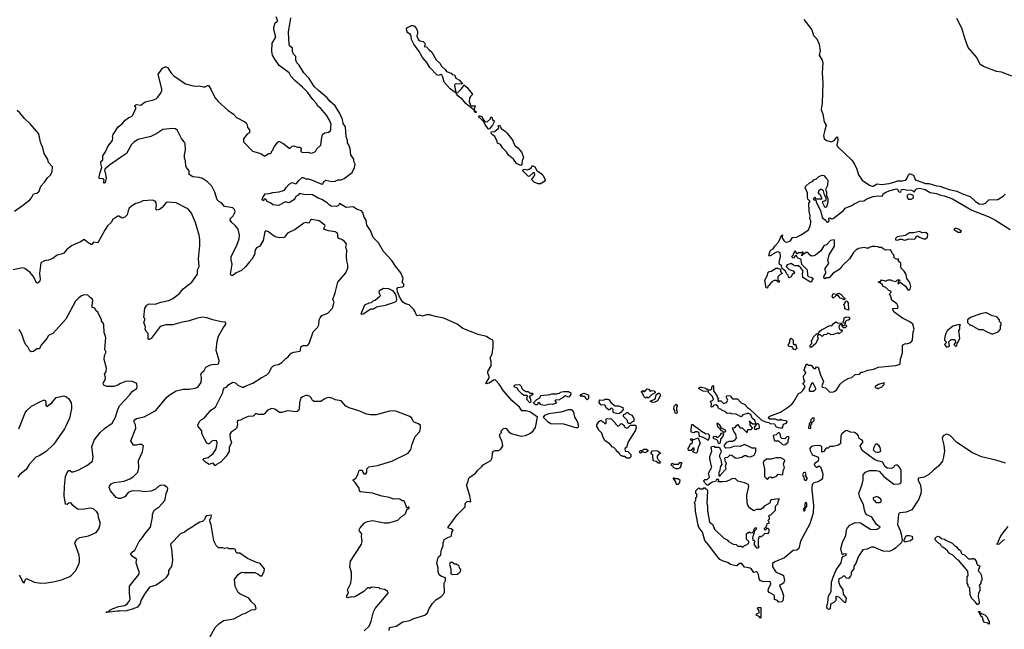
# Model space of a CAD drawing. Extents: x 1933546 to 2138868, y 524910 to 667279.
# Tile 147 of 256: x 2046393 to 2058038, y 575769 to 582972. Entities that reach past the tile are written whole.
import ezdxf

# ---------------------------------------------------------------- set-up
doc = ezdxf.new("R2010")
doc.units = 0

msp = doc.modelspace()

# ---------------------------------------------------------------- linework, layer by layer
at = {"layer": '0CON10XD'}
for points in [[(2050095, 578497), (2050055, 578507), (2050027, 578503), (2049992, 578488), (2049955, 578462), (2049875, 578461), (2049854, 578474), (2049840, 578505), (2049825, 578520), (2049795, 578532), (2049775, 578530), (2049737, 578515), (2049714, 578495), (2049701, 578445), (2049699, 578375), (2049689, 578355), (2049675, 578343), (2049645, 578340), (2049585, 578351), (2049543, 578347), (2049495, 578331), (2049465, 578332), (2049410, 578370), (2049375, 578379), (2049325, 578360), (2049289, 578315), (2049275, 578308), (2049216, 578306), (2049185, 578318), (2049153, 578287), (2049095, 578282), (2049039, 578261), (2049005, 578240), (2048974, 578235), (2048964, 578225), (2048970, 578185), (2048956, 578144), (2048942, 578128), (2048893, 578097), (2048880, 578075), (2048881, 578025), (2048896, 577976), (2048870, 577915), (2048869, 577871), (2048835, 577815), (2048775, 577747), (2048720, 577715), (2048705, 577700), (2048686, 577726), (2048675, 577732), (2048635, 577718), (2048592, 577745), (2048560, 577775), (2048570, 577785), (2048620, 577800), (2048681, 577845), (2048714, 577895), (2048726, 577935), (2048728, 577975), (2048720, 577995), (2048685, 577998), (2048665, 577990), (2048635, 577962), (2048621, 577961), (2048605, 577968), (2048557, 578055), (2048548, 578085), (2048547, 578115), (2048502, 578165), (2048498, 578182), (2048518, 578225), (2048538, 578245), (2048575, 578263), (2048655, 578358), (2048708, 578395), (2048796, 578565), (2048804, 578605), (2048815, 578621), (2048839, 578631), (2048865, 578660), (2048915, 578689), (2048945, 578681), (2048974, 578654), (2049025, 578628), (2049038, 578628), (2049058, 578642), (2049151, 578679), (2049249, 578741), (2049316, 578774), (2049342, 578805), (2049369, 578861), (2049384, 578875), (2049405, 578888), (2049453, 578897), (2049495, 578920), (2049541, 578969), (2049565, 578985), (2049605, 579031), (2049635, 579043), (2049705, 579054), (2049712, 579065), (2049717, 579105), (2049728, 579115), (2049746, 579124), (2049795, 579121), (2049805, 579129), (2049816, 579145), (2049864, 579285), (2049914, 579335), (2049932, 579365), (2049935, 579425), (2049945, 579449), (2049968, 579475), (2050037, 579505), (2050091, 579565), (2050111, 579635), (2050096, 579665), (2050125, 579745), (2050155, 579870), (2050250, 579980), (2050274, 580035), (2050274, 580075), (2050262, 580122), (2050259, 580175), (2050261, 580251), (2050250, 580275), (2050256, 580325), (2050235, 580353), (2050204, 580374), (2050163, 580385), (2050154, 580405), (2050156, 580435), (2050146, 580455), (2050124, 580464), (2050045, 580476), (2049997, 580495), (2049990, 580505), (2050007, 580535), (2050003, 580543), (2049934, 580594), (2049845, 580610), (2049833, 580605), (2049815, 580570), (2049805, 580568), (2049785, 580577), (2049755, 580569), (2049650, 580495), (2049559, 580451), (2049526, 580404), (2049515, 580398), (2049467, 580393), (2049415, 580407), (2049373, 580433), (2049336, 580466), (2049305, 580478), (2049294, 580466), (2049284, 580425), (2049274, 580365), (2049231, 580295), (2049195, 580278), (2049187, 580265), (2049173, 580235), (2049174, 580204), (2049143, 580145), (2049109, 580111), (2049065, 580051), (2049015, 580007), (2048955, 579981), (2048915, 579950), (2048895, 579948), (2048887, 579967), (2048904, 580085), (2048892, 580135), (2048895, 580175), (2048956, 580295), (2048987, 580383), (2048992, 580425), (2048975, 580496), (2048941, 580541), (2048903, 580575), (2048884, 580605), (2048888, 580625), (2048916, 580655), (2048935, 580688), (2048941, 580705), (2048935, 580730), (2048915, 580749), (2048815, 580764), (2048778, 580808), (2048748, 580825), (2048730, 580845), (2048700, 580935), (2048666, 581005), (2048615, 581058), (2048555, 581096), (2048515, 581107), (2048440, 581115), (2048399, 581145), (2048398, 581188), (2048364, 581224), (2048356, 581245), (2048354, 581305), (2048341, 581335), (2048342, 581375), (2048354, 581435), (2048350, 581505), (2048339, 581529), (2048305, 581568), (2048258, 581665), (2048235, 581682), (2048205, 581688), (2048085, 581674), (2048015, 581627), (2047945, 581594), (2047795, 581558), (2047744, 581525), (2047715, 581498), (2047655, 581391), (2047587, 581343), (2047456, 581254), (2047400, 581205), (2047397, 581185), (2047405, 581170), (2047417, 581095), (2047405, 581050), (2047395, 581040), (2047380, 581045), (2047388, 581052), (2047392, 581075), (2047382, 581092), (2047334, 581094), (2047332, 581115), (2047343, 581165), (2047364, 581226), (2047351, 581275), (2047352, 581295), (2047375, 581318), (2047378, 581362), (2047409, 581411), (2047434, 581475), (2047490, 581545), (2047493, 581575), (2047489, 581585), (2047498, 581615), (2047556, 581705), (2047605, 581742), (2047639, 581785), (2047685, 581817), (2047715, 581830), (2047730, 581845), (2047766, 581925), (2047766, 581936), (2047754, 581954), (2047757, 581963), (2047775, 581970), (2047826, 581964), (2047875, 582003), (2047976, 582026), (2048005, 582039), (2048023, 582055), (2048064, 582105), (2048074, 582135), (2048074, 582156), (2048031, 582325), (2048081, 582399), (2048113, 582417), (2048127, 582417), (2048139, 582409), (2048187, 582337), (2048215, 582308), (2048355, 582216), (2048445, 582191), (2048485, 582186), (2048515, 582190), (2048565, 582178), (2048585, 582180), (2048615, 582196), (2048625, 582193), (2048655, 582152), (2048699, 582055), (2048740, 582005), (2048853, 581905), (2048922, 581855), (2048958, 581818), (2049055, 581767), (2049072, 581752), (2049085, 581730), (2049089, 581699), (2049112, 581672), (2049110, 581645), (2049110, 581635), (2049082, 581618), (2049040, 581565), (2049038, 581535), (2049043, 581525), (2049145, 581420), (2049245, 581390), (2049283, 581363), (2049297, 581363), (2049335, 581390), (2049358, 581392), (2049370, 581405), (2049370, 581415), (2049390, 581435), (2049390, 581445), (2049408, 581475), (2049444, 581526), (2049455, 581532), (2049465, 581532), (2049516, 581506), (2049580, 581455), (2049590, 581455), (2049615, 581478), (2049635, 581482), (2049678, 581468), (2049707, 581467), (2049722, 581455), (2049718, 581418), (2049735, 581402), (2049805, 581407), (2049835, 581397), (2049855, 581398), (2049890, 581415), (2049908, 581445), (2049955, 581490), (2049961, 581555), (2049976, 581615), (2049996, 581634), (2050045, 581644), (2050065, 581656), (2050073, 581675), (2050071, 581705), (2050077, 581735), (2050057, 581785), (2050020, 581845), (2049955, 581924), (2049919, 581949), (2049900, 581985), (2049859, 582029), (2049795, 582117), (2049739, 582175), (2049647, 582255), (2049600, 582305), (2049579, 582345), (2049462, 582432), (2049410, 582505), (2049384, 582554), (2049374, 582595), (2049378, 582695), (2049422, 582765), (2049399, 582855), (2049399, 582881), (2049416, 582934), (2049440, 582955), (2049440, 582965), (2049425, 583008)], [(2050761, 575755), (2050765, 575788), (2050845, 575804), (2050925, 575858), (2051005, 575874), (2051055, 575897), (2051184, 575936), (2051215, 575965), (2051236, 576015), (2051276, 576074), (2051315, 576115), (2051375, 576154), (2051404, 576185), (2051417, 576207), (2051413, 576313), (2051428, 576345), (2051430, 576375), (2051382, 576392), (2051354, 576414), (2051343, 576447), (2051342, 576495), (2051328, 576545), (2051338, 576605), (2051346, 576624), (2051372, 576648), (2051378, 576695), (2051402, 576758), (2051402, 576798), (2051410, 576805), (2051412, 576828), (2051463, 576857), (2051490, 576865), (2051500, 576875), (2051503, 576917), (2051520, 576935), (2051497, 576957), (2051462, 576962), (2051460, 576975), (2051567, 577123), (2051662, 577215), (2051660, 577255), (2051688, 577282), (2051727, 577273), (2051716, 577346), (2051677, 577475), (2051692, 577505), (2051706, 577554), (2051715, 577568), (2051784, 577615), (2051810, 577650), (2051859, 577691), (2051875, 577714), (2051966, 577765), (2051982, 577795), (2051983, 577855), (2051995, 577874), (2052015, 577881), (2052055, 577882), (2052085, 577898), (2052106, 577935), (2052099, 577985), (2052072, 578045), (2052072, 578075), (2052090, 578095), (2052088, 578115), (2052115, 578142), (2052133, 578147), (2052145, 578141), (2052178, 578102), (2052205, 578084), (2052325, 578052), (2052375, 578059), (2052435, 578088), (2052465, 578112), (2052495, 578155), (2052517, 578275), (2052433, 578335), (2052381, 578351), (2052330, 578350), (2052305, 578395), (2052213, 578473), (2052115, 578585), (2052065, 578667), (2052025, 578710), (2052015, 578715), (2051995, 578713), (2051945, 578676), (2051915, 578668), (2051907, 578675), (2051945, 578739), (2051946, 578756), (2051929, 578795), (2051929, 578815), (2051967, 578883), (2051968, 578935), (2051957, 578975), (2051979, 579021), (2051991, 579105), (2051991, 579175), (2051985, 579188), (2051955, 579200), (2051915, 579230), (2051815, 579252), (2051633, 579323), (2051568, 579375), (2051408, 579445), (2051305, 579464), (2051245, 579486), (2051205, 579484), (2051155, 579469), (2051125, 579480), (2051095, 579472), (2051085, 579482), (2051068, 579528), (2051052, 579552), (2051001, 579601), (2050955, 579616), (2050925, 579633), (2050892, 579682), (2050863, 579755), (2050859, 579795), (2050865, 579806), (2050920, 579815), (2050936, 579824), (2050935, 579848), (2050918, 579865), (2050922, 579878), (2050929, 579915), (2050901, 579981), (2050838, 580058), (2050795, 580128), (2050694, 580235), (2050635, 580335), (2050575, 580397), (2050541, 580481), (2050500, 580545), (2050489, 580605), (2050465, 580639), (2050453, 580693), (2050436, 580715), (2050385, 580729), (2050335, 580761), (2050255, 580752), (2050175, 580800), (2050164, 580776), (2050155, 580771), (2050135, 580766), (2050075, 580768), (2050055, 580779), (2050029, 580809), (2049968, 580848), (2049923, 580863), (2049855, 580901), (2049755, 580905), (2049703, 580917), (2049685, 580899), (2049659, 580885), (2049652, 580865), (2049637, 580845), (2049593, 580815), (2049575, 580809), (2049535, 580821), (2049455, 580776), (2049385, 580784), (2049365, 580804), (2049320, 580825), (2049305, 580852), (2049285, 580850), (2049275, 580833), (2049260, 580845), (2049263, 580865), (2049295, 580913), (2049345, 580917), (2049385, 580931), (2049461, 580939), (2049523, 580957), (2049548, 580995), (2049581, 581029), (2049615, 581047), (2049655, 581032), (2049668, 581035), (2049695, 581072), (2049735, 581106), (2049745, 581108), (2049775, 581090), (2049805, 581090), (2049845, 581079), (2049965, 581030), (2049978, 581032), (2049990, 581060), (2050015, 581078), (2050085, 581059), (2050123, 581065), (2050161, 581079), (2050195, 581080), (2050229, 581095), (2050323, 581165), (2050352, 581225), (2050362, 581265), (2050344, 581295), (2050346, 581326), (2050308, 581375), (2050300, 581445), (2050285, 581492), (2050270, 581515), (2050269, 581545), (2050253, 581593), (2050245, 581708), (2050219, 581745), (2050210, 581795), (2050179, 581865), (2050124, 581954), (2050065, 582005), (2050030, 582050), (2049925, 582134), (2049875, 582185), (2049815, 582278), (2049754, 582345), (2049698, 582435), (2049672, 582462), (2049658, 582495), (2049658, 582538), (2049631, 582565), (2049618, 582595), (2049620, 582635), (2049584, 582664), (2049579, 582679), (2049573, 582825), (2049598, 582995)], [(2055668, 582975), (2055761, 582851), (2055781, 582785), (2055821, 582745), (2055849, 582685), (2055858, 582605), (2055847, 582555), (2055884, 582495), (2055892, 582465), (2055884, 582345), (2055893, 582223), (2055882, 581985), (2055873, 581913), (2055892, 581855), (2055907, 581767), (2055930, 581725), (2055916, 581666), (2055899, 581605), (2055908, 581565), (2055935, 581545), (2055995, 581529), (2056025, 581545), (2056055, 581586), (2056065, 581588), (2056067, 581545), (2056058, 581495), (2056064, 581475), (2056233, 581313), (2056266, 581265), (2056295, 581205), (2056315, 581138), (2056355, 581075), (2056445, 581018), (2056475, 581005), (2056485, 581006), (2056535, 581034), (2056585, 581025), (2056677, 581037), (2056745, 581055), (2056775, 581070), (2056835, 581069), (2056865, 581075), (2056881, 581089), (2056905, 581138), (2056915, 581150), (2056925, 581152), (2056962, 581135), (2056985, 581085), (2056997, 581075), (2057105, 581038), (2057146, 581036), (2057235, 581008), (2057275, 581005), (2057385, 580965), (2057477, 580947), (2057545, 580913), (2057635, 580884), (2057698, 580825), (2057741, 580795), (2057785, 580792), (2057815, 580803), (2057856, 580844), (2057962, 580848), (2058024, 580886), (2058049, 580911)], [(2058126, 582305), (2058005, 582353), (2057945, 582361), (2057790, 582420), (2057753, 582443), (2057713, 582525), (2057612, 582645), (2057571, 582755), (2057535, 582873), (2057475, 582988)], [(2051545, 582113), (2051485, 582157), (2051414, 582235), (2051399, 582295), (2051385, 582318), (2051374, 582324), (2051345, 582313), (2051325, 582320), (2051245, 582407), (2051208, 582468), (2051157, 582525), (2051118, 582598), (2051055, 582684), (2051025, 582737), (2051024, 582775), (2051016, 582796), (2050985, 582816), (2050975, 582830), (2050966, 582864), (2050981, 582879), (2051028, 582902), (2051045, 582902), (2051062, 582895), (2051085, 582866), (2051098, 582835), (2051099, 582815), (2051088, 582778), (2051110, 582735), (2051131, 582721), (2051165, 582713), (2051185, 582696), (2051189, 582681), (2051178, 582655), (2051205, 582650), (2051235, 582615), (2051267, 582587), (2051318, 582498), (2051364, 582455), (2051379, 582429), (2051425, 582385), (2051441, 582361), (2051495, 582339), (2051506, 582326), (2051535, 582319), (2051551, 582281), (2051595, 582256), (2051630, 582215), (2051615, 582210), (2051555, 582216), (2051541, 582209), (2051537, 582195), (2051550, 582115), (2051545, 582113)], [(2051785, 581874), (2051772, 581885), (2051770, 581900), (2051675, 581977), (2051631, 582031), (2051575, 582072), (2051553, 582105), (2051555, 582110), (2051575, 582113), (2051612, 582148), (2051635, 582175), (2051645, 582202), (2051681, 582175), (2051744, 582095), (2051746, 582084), (2051724, 582066), (2051714, 582046), (2051709, 582005), (2051724, 581964), (2051734, 581954), (2051780, 581955), (2051767, 581915), (2051770, 581900), (2051790, 581885), (2051790, 581875), (2051785, 581874)], [(2046331, 580709), (2046427, 580775), (2046513, 580845), (2046532, 580868), (2046556, 580914), (2046595, 580924), (2046623, 580945), (2046643, 581005), (2046688, 581052), (2046722, 581105), (2046757, 581135), (2046777, 581177), (2046782, 581235), (2046732, 581285), (2046725, 581320), (2046683, 581393), (2046665, 581460), (2046638, 581525), (2046618, 581625), (2046515, 581742), (2046448, 581805), (2046393, 581873), (2046365, 581898)], [(2051945, 581680), (2051935, 581683), (2051896, 581735), (2051880, 581770), (2051830, 581815), (2051823, 581827), (2051825, 581840), (2051859, 581829), (2051874, 581794), (2051897, 581767), (2051925, 581771), (2051959, 581801), (2051965, 581820), (2051975, 581820), (2051984, 581794), (2052010, 581775), (2051984, 581726), (2051945, 581680)], [(2052315, 581250), (2052267, 581275), (2052233, 581323), (2052175, 581372), (2052152, 581412), (2052105, 581455), (2052079, 581499), (2052044, 581514), (2052041, 581535), (2052012, 581592), (2051985, 581610), (2051974, 581625), (2051968, 581645), (2051972, 581648), (2052009, 581651), (2052052, 581685), (2052058, 581695), (2052051, 581715), (2052055, 581722), (2052066, 581725), (2052091, 581681), (2052135, 581654), (2052154, 581635), (2052225, 581546), (2052229, 581525), (2052253, 581483), (2052285, 581457), (2052331, 581405), (2052350, 581345), (2052336, 581305), (2052333, 581265), (2052325, 581252), (2052315, 581250)], [(2052555, 581033), (2052525, 581034), (2052476, 581054), (2052455, 581075), (2052451, 581089), (2052472, 581115), (2052486, 581145), (2052483, 581163), (2052465, 581163), (2052419, 581121), (2052405, 581123), (2052355, 581175), (2052344, 581195), (2052347, 581203), (2052365, 581207), (2052395, 581200), (2052420, 581205), (2052446, 581224), (2052455, 581250), (2052485, 581232), (2052510, 581190), (2052565, 581151), (2052585, 581128), (2052609, 581085), (2052608, 581075), (2052595, 581059), (2052555, 581033)], [(2055805, 580190), (2055785, 580180), (2055758, 580178), (2055740, 580190), (2055715, 580220), (2055695, 580220), (2055665, 580200), (2055650, 580200), (2055645, 580180), (2055640, 580195), (2055658, 580212), (2055658, 580228), (2055642, 580218), (2055604, 580216), (2055585, 580200), (2055577, 580227), (2055565, 580240), (2055542, 580205), (2055538, 580182), (2055520, 580175), (2055535, 580160), (2055557, 580163), (2055562, 580178), (2055575, 580190), (2055580, 580175), (2055600, 580155), (2055628, 580148), (2055640, 580085), (2055707, 580015), (2055708, 579955), (2055717, 579937), (2055755, 579929), (2055778, 579915), (2055762, 579895), (2055760, 579875), (2055745, 579872), (2055656, 579926), (2055650, 579975), (2055659, 579999), (2055630, 580040), (2055602, 580062), (2055565, 580062), (2055545, 580070), (2055515, 580092), (2055470, 580075), (2055458, 580055), (2055492, 580022), (2055540, 580005), (2055557, 579985), (2055550, 579975), (2055527, 579963), (2055515, 579932), (2055495, 579923), (2055485, 579928), (2055480, 579955), (2055460, 579975), (2055451, 580001), (2055412, 580032), (2055402, 580065), (2055378, 580085), (2055376, 580105), (2055391, 580175), (2055386, 580216), (2055365, 580229), (2055345, 580227), (2055292, 580198), (2055280, 580185), (2055258, 580178), (2055252, 580185), (2055270, 580240), (2055282, 580252), (2055304, 580266), (2055325, 580298), (2055368, 580342), (2055405, 580430), (2055416, 580426), (2055410, 580415), (2055412, 580395), (2055432, 580362), (2055445, 580349), (2055466, 580344), (2055509, 580361), (2055532, 580398), (2055579, 580401), (2055635, 580429), (2055721, 580489), (2055742, 580535), (2055751, 580575), (2055751, 580595), (2055739, 580625), (2055742, 580655), (2055729, 580705), (2055727, 580803), (2055740, 580825), (2055715, 580850), (2055708, 580875), (2055710, 580925), (2055681, 580985), (2055692, 581005), (2055734, 581045), (2055768, 581062), (2055785, 581082), (2055815, 581092), (2055845, 581118), (2055885, 581137), (2055905, 581130), (2055925, 581102), (2055948, 581085), (2055952, 581075), (2055948, 581015), (2055922, 580965), (2055933, 580937), (2055936, 580895), (2055949, 580865), (2055950, 580815), (2055935, 580760), (2055925, 580752), (2055915, 580758), (2055890, 580805), (2055892, 580828), (2055915, 580833), (2055932, 580845), (2055930, 580870), (2055912, 580902), (2055899, 580949), (2055875, 580966), (2055862, 580965), (2055842, 580948), (2055836, 580926), (2055844, 580914), (2055860, 580905), (2055878, 580852), (2055815, 580850), (2055795, 580877), (2055778, 580855), (2055785, 580842), (2055802, 580842), (2055812, 580832), (2055812, 580815), (2055865, 580718), (2055882, 580635), (2055919, 580609), (2055930, 580590), (2055945, 580578), (2055958, 580582), (2055966, 580595), (2055962, 580628), (2055975, 580630), (2055995, 580618), (2056015, 580622), (2056134, 580716), (2056157, 580745), (2056241, 580779), (2056263, 580797), (2056299, 580811), (2056325, 580829), (2056375, 580831), (2056413, 580855), (2056485, 580882), (2056555, 580890), (2056585, 580886), (2056595, 580892), (2056606, 580915), (2056635, 580936), (2056686, 580956), (2056762, 580975), (2056779, 580965), (2056784, 580944), (2056815, 580934), (2056822, 580965), (2056840, 580970), (2056875, 580961), (2056938, 580958), (2056975, 580940), (2056986, 580965), (2056999, 580975), (2057035, 580982), (2057100, 580965), (2057161, 580931), (2057235, 580920), (2057272, 580902), (2057325, 580892), (2057425, 580857), (2057653, 580723), (2057845, 580647), (2057926, 580606), (2058105, 580493)], [(2048152, 576425), (2048122, 576375), (2048086, 576344), (2048005, 576290), (2047929, 576265), (2047870, 576185), (2047829, 576115), (2047816, 576074), (2047785, 576032), (2047725, 576006), (2047655, 575988), (2047575, 575981), (2047545, 575984), (2047418, 575968), (2047410, 575975), (2047445, 575980), (2047460, 575995), (2047498, 576015), (2047565, 576038), (2047635, 576049), (2047669, 576075), (2047692, 576105), (2047698, 576125), (2047690, 576195), (2047693, 576277), (2047800, 576415), (2047810, 576445), (2047800, 576455), (2047770, 576555), (2047773, 576587), (2047780, 576595), (2047765, 576610), (2047755, 576610), (2047725, 576631), (2047709, 576655), (2047714, 576676), (2047753, 576705), (2047805, 576806), (2047847, 576853), (2047875, 576900), (2047940, 576975), (2047963, 577095), (2047964, 577125), (2047984, 577175), (2048044, 577216), (2048108, 577292), (2048119, 577325), (2048124, 577375), (2048142, 577408), (2048146, 577435), (2048135, 577450), (2048106, 577466), (2048065, 577471), (2048043, 577465), (2047995, 577419), (2047945, 577400), (2047867, 577393), (2047825, 577401), (2047725, 577404), (2047675, 577384), (2047635, 577334), (2047586, 577314), (2047566, 577314), (2047534, 577325), (2047466, 577405), (2047451, 577445), (2047455, 577460), (2047474, 577486), (2047512, 577505), (2047629, 577521), (2047695, 577547), (2047735, 577570), (2047791, 577625), (2047802, 577678), (2047799, 577765), (2047847, 577865), (2047858, 577935), (2047835, 577952), (2047805, 577953), (2047774, 577944), (2047740, 577945), (2047708, 577995), (2047766, 578145), (2047764, 578185), (2047748, 578215), (2047745, 578238), (2047775, 578259), (2047865, 578280), (2048004, 578355), (2048135, 578512), (2048174, 578545), (2048244, 578586), (2048325, 578608), (2048395, 578608), (2048467, 578617), (2048501, 578629), (2048541, 578685), (2048544, 578744), (2048537, 578775), (2048545, 578800), (2048575, 578828), (2048594, 578865), (2048648, 578892), (2048695, 578900), (2048725, 578896), (2048749, 578911), (2048753, 578945), (2048718, 579065), (2048729, 579175), (2048745, 579232), (2048796, 579324), (2048832, 579375), (2048832, 579392), (2048819, 579399), (2048775, 579403), (2048676, 579426), (2048605, 579450), (2048555, 579458), (2048495, 579446), (2048385, 579408), (2048315, 579399), (2048205, 579365), (2048120, 579365), (2048054, 579346), (2047948, 579205), (2047925, 579192), (2047920, 579195), (2047912, 579205), (2047912, 579265), (2047889, 579289), (2047878, 579315), (2047882, 579342), (2047863, 579395), (2047872, 579425), (2047872, 579442), (2047863, 579455), (2047872, 579565), (2047895, 579597), (2047925, 579614), (2047995, 579609), (2048064, 579636), (2048156, 579654), (2048205, 579679), (2048282, 579738), (2048327, 579793), (2048429, 579871), (2048470, 579925), (2048494, 579966), (2048494, 580015), (2048516, 580054), (2048509, 580145), (2048524, 580305), (2048524, 580375), (2048516, 580426), (2048474, 580574), (2048426, 580686), (2048393, 580725), (2048375, 580743), (2048245, 580810), (2048145, 580818), (2048125, 580814), (2048076, 580754), (2048045, 580731), (2048015, 580722), (2048004, 580734), (2048010, 580775), (2048007, 580807), (2047995, 580827), (2047965, 580840), (2047848, 580832), (2047820, 580815), (2047765, 580802), (2047715, 580770), (2047689, 580745), (2047674, 580715), (2047662, 580668), (2047635, 580637), (2047605, 580627), (2047565, 580652), (2047555, 580651), (2047495, 580610), (2047474, 580576), (2047431, 580535), (2047402, 580495), (2047318, 580335), (2047266, 580344), (2047246, 580314), (2047235, 580314), (2047185, 580346), (2047155, 580374), (2047112, 580348), (2047005, 580299), (2046945, 580254), (2046916, 580214), (2046900, 580205), (2046835, 580190), (2046785, 580150), (2046735, 580131), (2046685, 580124), (2046642, 580098), (2046628, 579975), (2046634, 579906), (2046626, 579874), (2046605, 579858), (2046595, 579860), (2046552, 579942), (2046515, 579985), (2046455, 580034), (2046425, 580040), (2046315, 580016)], [(2056902, 580852), (2056935, 580852), (2056958, 580865), (2056963, 580877), (2056959, 580899), (2056915, 580910), (2056895, 580902), (2056888, 580895), (2056888, 580878), (2056902, 580852)], [(2057525, 580460), (2057530, 580475), (2057495, 580498), (2057455, 580510), (2057440, 580495), (2057493, 580463), (2057525, 580460)], [(2054418, 577432), (2054425, 577440), (2054435, 577430), (2054475, 577430), (2054485, 577440), (2054495, 577440), (2054505, 577430), (2054515, 577430), (2054527, 577405), (2054518, 577255), (2054527, 577233), (2054527, 577167), (2054550, 577035), (2054585, 577010), (2054611, 576951), (2054720, 576845), (2054760, 576825), (2054777, 576807), (2054830, 576775), (2054865, 576770), (2054885, 576750), (2054925, 576750), (2054945, 576740), (2054965, 576760), (2054998, 576772), (2055018, 576792), (2055018, 576808), (2054990, 576835), (2054990, 576895), (2055002, 576908), (2055015, 576910), (2055025, 576920), (2055035, 576910), (2055058, 576912), (2055070, 576925), (2055082, 576958), (2055095, 576970), (2055107, 576953), (2055080, 576925), (2055080, 576905), (2055070, 576895), (2055058, 576845), (2055065, 576820), (2055075, 576820), (2055090, 576805), (2055080, 576795), (2055078, 576765), (2055105, 576730), (2055125, 576730), (2055138, 576745), (2055130, 576755), (2055130, 576835), (2055140, 576845), (2055130, 576855), (2055145, 576870), (2055155, 576860), (2055165, 576870), (2055178, 576872), (2055205, 576900), (2055248, 576905), (2055257, 576923), (2055258, 576948), (2055245, 576960), (2055225, 576960), (2055218, 576942), (2055205, 576940), (2055200, 576965), (2055218, 576972), (2055220, 576985), (2055230, 576995), (2055232, 577018), (2055258, 577022), (2055258, 577038), (2055240, 577055), (2055260, 577075), (2055260, 577095), (2055250, 577105), (2055262, 577118), (2055278, 577122), (2055330, 577175), (2055330, 577225), (2055358, 577252), (2055368, 577292), (2055380, 577305), (2055365, 577310), (2055283, 577297), (2055270, 577285), (2055270, 577265), (2055198, 577222), (2055185, 577202), (2055154, 577186), (2055105, 577183), (2055075, 577170), (2055024, 577205), (2055004, 577235), (2054997, 577265), (2054994, 577355), (2055017, 577455), (2055014, 577474), (2055004, 577484), (2054965, 577500), (2054885, 577520), (2054855, 577552), (2054814, 577546), (2054780, 577525), (2054750, 577515), (2054705, 577510), (2054655, 577510), (2054650, 577515), (2054660, 577525), (2054658, 577538), (2054635, 577540), (2054620, 577515), (2054583, 577507), (2054535, 577470), (2054522, 577472), (2054490, 577505), (2054482, 577528), (2054495, 577540), (2054525, 577540), (2054550, 577565), (2054538, 577615), (2054580, 577685), (2054574, 577694), (2054554, 577785), (2054555, 577810), (2054578, 577875), (2054571, 577915), (2054575, 577930), (2054605, 577932), (2054615, 577920), (2054665, 577920), (2054687, 577877), (2054688, 577865), (2054670, 577825), (2054670, 577805), (2054686, 577776), (2054688, 577745), (2054698, 577715), (2054680, 577695), (2054670, 577635), (2054660, 577625), (2054662, 577582), (2054678, 577582), (2054680, 577595), (2054750, 577665), (2054742, 577695), (2054752, 577732), (2054742, 577745), (2054732, 577792), (2054735, 577798), (2054767, 577803), (2054795, 577832), (2054815, 577826), (2054854, 577794), (2054875, 577790), (2054935, 577803), (2054965, 577822), (2054985, 577822), (2055005, 577811), (2055035, 577808), (2055078, 577825), (2055100, 577865), (2055100, 577905), (2055095, 577910), (2055055, 577908), (2054965, 577951), (2054915, 577929), (2054885, 577933), (2054835, 577928), (2054795, 577913), (2054745, 577910), (2054730, 577925), (2054730, 577945), (2054755, 577978), (2054785, 577990), (2054825, 577990), (2054835, 578000), (2054845, 578000), (2054872, 578028), (2054864, 578074), (2054838, 578105), (2054822, 578148), (2054856, 578154), (2054875, 578182), (2054885, 578187), (2054907, 578157), (2054915, 578150), (2054939, 578149), (2054995, 578090), (2055005, 578130), (2055042, 578128), (2055060, 578145), (2055032, 578185), (2055030, 578220), (2055022, 578228), (2055065, 578198), (2055092, 578198), (2055100, 578205), (2055088, 578235), (2055054, 578264), (2055038, 578305), (2055015, 578317), (2054995, 578320), (2054946, 578304), (2054925, 578280), (2054865, 578310), (2054810, 578315), (2054794, 578324), (2054758, 578318), (2054734, 578344), (2054698, 578358), (2054685, 578370), (2054660, 578375), (2054645, 578410), (2054625, 578420), (2054598, 578412), (2054585, 578398), (2054570, 578395), (2054573, 578433), (2054562, 578465), (2054588, 578472), (2054600, 578485), (2054588, 578518), (2054540, 578565), (2054538, 578578), (2054475, 578582), (2054420, 578615), (2054435, 578630), (2054455, 578630), (2054507, 578617), (2054535, 578600), (2054565, 578600), (2054578, 578612), (2054580, 578635), (2054595, 578650), (2054600, 578645), (2054600, 578585), (2054640, 578525), (2054642, 578512), (2054660, 578495), (2054650, 578485), (2054652, 578462), (2054665, 578470), (2054685, 578470), (2054718, 578438), (2054751, 578449), (2054768, 578475), (2054750, 578515), (2054755, 578530), (2054795, 578528), (2054823, 578493), (2054882, 578492), (2054924, 578444), (2054968, 578425), (2054999, 578389), (2055023, 578375), (2055162, 578242), (2055215, 578219), (2055252, 578212), (2055265, 578200), (2055320, 578195), (2055337, 578167), (2055363, 578153), (2055385, 578148), (2055415, 578150), (2055427, 578193), (2055462, 578205), (2055469, 578229), (2055405, 578240), (2055395, 578250), (2055385, 578240), (2055355, 578240), (2055333, 578253), (2055265, 578252), (2055248, 578265), (2055255, 578282), (2055265, 578288), (2055392, 578335), (2055485, 578396), (2055525, 578429), (2055545, 578453), (2055604, 578556), (2055630, 578565), (2055655, 578590), (2055682, 578635), (2055680, 578645), (2055660, 578665), (2055660, 578675), (2055680, 578695), (2055668, 578725), (2055663, 578755), (2055670, 578775), (2055690, 578795), (2055690, 578805), (2055670, 578825), (2055670, 578835), (2055680, 578845), (2055680, 578865), (2055690, 578875), (2055695, 578900), (2055705, 578900), (2055718, 578888), (2055755, 578888), (2055785, 578852), (2055805, 578852), (2055818, 578872), (2055835, 578868), (2055862, 578775), (2055898, 578695), (2055880, 578645), (2055882, 578635), (2055888, 578628), (2055922, 578622), (2055975, 578572), (2056016, 578574), (2056035, 578582), (2056055, 578602), (2056096, 578664), (2056135, 578702), (2056198, 578735), (2056235, 578743), (2056272, 578778), (2056325, 578784), (2056345, 578807), (2056365, 578807), (2056425, 578830), (2056496, 578844), (2056545, 578867), (2056755, 578886), (2056794, 578896), (2056804, 578906), (2056808, 578962), (2056832, 579035), (2056834, 579126), (2056858, 579142), (2056895, 579146), (2056931, 579159), (2056951, 579185), (2056960, 579285), (2056970, 579315), (2056956, 579376), (2056928, 579398), (2056832, 579445), (2056735, 579518), (2056718, 579545), (2056720, 579560), (2056777, 579563), (2056782, 579585), (2056766, 579616), (2056708, 579658), (2056692, 579712), (2056680, 579725), (2056682, 579738), (2056698, 579752), (2056698, 579758), (2056685, 579770), (2056672, 579772), (2056635, 579808), (2056605, 579820), (2056595, 579840), (2056575, 579860), (2056550, 579865), (2056552, 579878), (2056575, 579880), (2056585, 579900), (2056625, 579888), (2056642, 579888), (2056665, 579900), (2056695, 579900), (2056705, 579890), (2056755, 579880), (2056775, 579898), (2056795, 579898), (2056800, 579885), (2056782, 579878), (2056780, 579855), (2056785, 579850), (2056805, 579870), (2056838, 579848), (2056868, 579825), (2056895, 579780), (2056915, 579780), (2056925, 579790), (2056932, 579818), (2056922, 579865), (2056883, 579915), (2056875, 579960), (2056855, 580002), (2056818, 580038), (2056812, 580055), (2056812, 580095), (2056788, 580118), (2056787, 580147), (2056775, 580140), (2056763, 580143), (2056735, 580160), (2056730, 580195), (2056715, 580210), (2056692, 580252), (2056638, 580248), (2056603, 580263), (2056585, 580280), (2056555, 580280), (2056545, 580290), (2056505, 580292), (2056475, 580292), (2056438, 580282), (2056425, 580270), (2056385, 580282), (2056315, 580270), (2056305, 580260), (2056295, 580260), (2056255, 580220), (2056205, 580148), (2056118, 580065), (2056104, 580036), (2056082, 580015), (2056012, 579978), (2055965, 579923), (2055935, 579922), (2055915, 579912), (2055904, 579924), (2055908, 579945), (2055932, 579985), (2055918, 580008), (2055918, 580032), (2055962, 580095), (2055952, 580125), (2055968, 580192), (2056030, 580295), (2056030, 580365), (2056025, 580370), (2055980, 580365), (2055940, 580315), (2055905, 580300), (2055869, 580241), (2055805, 580190)], [(2056855, 580368), (2056875, 580372), (2056905, 580382), (2056975, 580380), (2056990, 580395), (2056990, 580405), (2057012, 580418), (2057033, 580403), (2057083, 580383), (2057105, 580382), (2057128, 580402), (2057132, 580435), (2057126, 580446), (2057106, 580456), (2057065, 580453), (2057035, 580468), (2056965, 580452), (2056915, 580452), (2056867, 580423), (2056770, 580405), (2056750, 580385), (2056752, 580372), (2056775, 580368), (2056805, 580380), (2056825, 580380), (2056855, 580368)], [(2055235, 579800), (2055220, 579805), (2055207, 579893), (2055238, 579955), (2055245, 579988), (2055255, 579997), (2055285, 580002), (2055335, 580037), (2055355, 580038), (2055390, 580025), (2055390, 579995), (2055410, 579975), (2055381, 579959), (2055360, 579935), (2055360, 579895), (2055377, 579887), (2055375, 579870), (2055362, 579872), (2055345, 579890), (2055315, 579890), (2055290, 579875), (2055260, 579845), (2055260, 579835), (2055242, 579818), (2055235, 579800)], [(2050435, 579490), (2050430, 579495), (2050475, 579602), (2050525, 579627), (2050555, 579630), (2050575, 579652), (2050595, 579660), (2050653, 579705), (2050659, 579715), (2050643, 579745), (2050647, 579773), (2050695, 579799), (2050755, 579794), (2050802, 579772), (2050834, 579734), (2050843, 579713), (2050848, 579665), (2050844, 579646), (2050834, 579636), (2050715, 579596), (2050612, 579575), (2050577, 579553), (2050545, 579553), (2050455, 579493), (2050435, 579490)], [(2046385, 576408), (2046395, 576398), (2046435, 576320), (2046445, 576318), (2046457, 576353), (2046475, 576369), (2046566, 576326), (2046643, 576313), (2046715, 576318), (2046807, 576333), (2046887, 576353), (2046986, 576394), (2047005, 576407), (2047052, 576458), (2047089, 576525), (2047099, 576565), (2047100, 576605), (2047096, 576645), (2047044, 576785), (2047051, 576805), (2047075, 576836), (2047105, 576854), (2047208, 576872), (2047296, 576914), (2047327, 576955), (2047343, 577007), (2047343, 577035), (2047323, 577085), (2047320, 577135), (2047305, 577157), (2047265, 577192), (2047225, 577199), (2047155, 577188), (2047085, 577186), (2047071, 577191), (2047020, 577230), (2047005, 577257), (2046995, 577262), (2046975, 577258), (2046955, 577242), (2046935, 577248), (2046920, 577345), (2046924, 577455), (2046935, 577575), (2046965, 577644), (2046984, 577644), (2047005, 577630), (2047025, 577630), (2047085, 577651), (2047185, 577706), (2047254, 577756), (2047260, 577805), (2047248, 577925), (2047275, 578002), (2047346, 578095), (2047395, 578141), (2047485, 578204), (2047527, 578275), (2047549, 578355), (2047572, 578408), (2047693, 578535), (2047727, 578583), (2047778, 578615), (2047782, 578635), (2047778, 578675), (2047715, 578702), (2047645, 578697), (2047586, 578674), (2047555, 578652), (2047505, 578636), (2047425, 578636), (2047388, 578655), (2047381, 578671), (2047383, 578687), (2047403, 578717), (2047406, 578745), (2047394, 578785), (2047416, 578815), (2047419, 578855), (2047391, 578955), (2047396, 579005), (2047416, 579045), (2047400, 579075), (2047410, 579215), (2047393, 579277), (2047387, 579365), (2047382, 579385), (2047362, 579415), (2047362, 579425), (2047317, 579517), (2047292, 579535), (2047283, 579563), (2047251, 579571), (2047249, 579595), (2047257, 579655), (2047250, 579675), (2047230, 579685), (2047197, 579717), (2047155, 579720), (2047125, 579708), (2047094, 579686), (2047054, 579646), (2046938, 579435), (2046785, 579263), (2046735, 579242), (2046713, 579205), (2046642, 579122), (2046629, 579081), (2046595, 579081), (2046555, 579050), (2046529, 579049), (2046511, 579061), (2046488, 579105), (2046465, 579130), (2046444, 579175), (2046420, 579255), (2046385, 579310)], [(2056145, 579662), (2056117, 579677), (2056095, 579680), (2056072, 579712), (2056048, 579712), (2056015, 579682), (2056010, 579685), (2056002, 579705), (2056014, 579736), (2056053, 579727), (2056085, 579740), (2056108, 579725), (2056138, 579688), (2056156, 579676), (2056145, 579662)], [(2056195, 579540), (2056150, 579555), (2056152, 579575), (2056140, 579605), (2056148, 579612), (2056165, 579650), (2056175, 579648), (2056192, 579625), (2056195, 579540)], [(2056155, 579380), (2056130, 579395), (2056130, 579405), (2056140, 579415), (2056142, 579448), (2056175, 579460), (2056198, 579458), (2056206, 579446), (2056205, 579430), (2056195, 579420), (2056172, 579418), (2056160, 579405), (2056155, 579380)], [(2057905, 579262), (2057965, 579282), (2057992, 579315), (2057992, 579355), (2058000, 579365), (2058000, 579385), (2057980, 579405), (2057980, 579425), (2057955, 579458), (2057937, 579467), (2057893, 579473), (2057827, 579507), (2057817, 579507), (2057755, 579498), (2057638, 579455), (2057604, 579425), (2057603, 579393), (2057633, 579363), (2057645, 579362), (2057735, 579312), (2057785, 579313), (2057825, 579287), (2057885, 579262), (2057905, 579262)], [(2055755, 579100), (2055743, 579103), (2055742, 579125), (2055760, 579145), (2055758, 579182), (2055770, 579195), (2055775, 579220), (2055815, 579260), (2055838, 579262), (2055855, 579290), (2055875, 579308), (2055975, 579358), (2055997, 579353), (2056015, 579380), (2056045, 579402), (2056065, 579392), (2056108, 579388), (2056120, 579375), (2056120, 579360), (2056145, 579360), (2056155, 579370), (2056170, 579355), (2056170, 579345), (2056155, 579330), (2056135, 579330), (2056120, 579345), (2056120, 579360), (2056108, 579368), (2056095, 579370), (2056085, 579360), (2056082, 579335), (2056092, 579312), (2056105, 579300), (2056115, 579310), (2056120, 579305), (2056118, 579292), (2056085, 579260), (2056075, 579270), (2056055, 579270), (2056017, 579253), (2055985, 579250), (2055975, 579260), (2055945, 579270), (2055937, 579253), (2055903, 579247), (2055885, 579230), (2055865, 579250), (2055842, 579248), (2055830, 579235), (2055830, 579215), (2055840, 579205), (2055830, 579195), (2055810, 579145), (2055755, 579100)], [(2057355, 579103), (2057390, 579115), (2057380, 579165), (2057408, 579192), (2057445, 579192), (2057457, 579187), (2057462, 579158), (2057440, 579135), (2057465, 579110), (2057477, 579123), (2057480, 579145), (2057510, 579205), (2057500, 579295), (2057510, 579315), (2057510, 579355), (2057518, 579368), (2057505, 579370), (2057429, 579351), (2057362, 579295), (2057342, 579255), (2057330, 579205), (2057330, 579185), (2057350, 579165), (2057350, 579155), (2057332, 579135), (2057355, 579103)], [(2055565, 579070), (2055547, 579077), (2055528, 579108), (2055495, 579110), (2055480, 579125), (2055502, 579158), (2055500, 579195), (2055515, 579210), (2055540, 579185), (2055542, 579142), (2055555, 579130), (2055568, 579138), (2055582, 579085), (2055565, 579070)], [(2052425, 578443), (2052392, 578485), (2052400, 578525), (2052395, 578530), (2052355, 578532), (2052335, 578548), (2052291, 578591), (2052275, 578620), (2052240, 578635), (2052240, 578645), (2052252, 578658), (2052305, 578660), (2052325, 578640), (2052333, 578613), (2052355, 578590), (2052365, 578590), (2052375, 578580), (2052405, 578580), (2052425, 578560), (2052458, 578558), (2052460, 578545), (2052420, 578515), (2052429, 578499), (2052438, 578455), (2052425, 578443)], [(2055775, 578583), (2055797, 578595), (2055807, 578605), (2055807, 578615), (2055777, 578677), (2055765, 578680), (2055748, 578662), (2055747, 578643), (2055728, 578612), (2055728, 578595), (2055734, 578584), (2055775, 578583)], [(2056545, 578610), (2056555, 578620), (2056588, 578632), (2056618, 578662), (2056615, 578680), (2056548, 578662), (2056512, 578638), (2056510, 578625), (2056535, 578620), (2056545, 578610)], [(2046382, 578138), (2046456, 578325), (2046477, 578355), (2046533, 578407), (2046638, 578462), (2046675, 578476), (2046695, 578476), (2046704, 578455), (2046701, 578415), (2046715, 578400), (2046775, 578446), (2046825, 578506), (2046914, 578526), (2046948, 578515), (2046975, 578493), (2047000, 578445), (2047006, 578404), (2047006, 578375), (2046982, 578265), (2046939, 578171), (2046923, 578137), (2046795, 577956), (2046705, 577871), (2046625, 577818), (2046585, 577802), (2046503, 577715), (2046469, 577655), (2046395, 577596), (2046372, 577568)], [(2052605, 578414), (2052562, 578422), (2052535, 578450), (2052520, 578445), (2052515, 578420), (2052495, 578422), (2052472, 578435), (2052470, 578445), (2052508, 578485), (2052545, 578502), (2052555, 578530), (2052665, 578542), (2052685, 578550), (2052745, 578550), (2052753, 578557), (2052775, 578560), (2052788, 578572), (2052825, 578580), (2052885, 578580), (2052895, 578570), (2052908, 578568), (2052910, 578545), (2052888, 578512), (2052843, 578527), (2052818, 578502), (2052785, 578490), (2052775, 578480), (2052735, 578478), (2052722, 578468), (2052740, 578445), (2052730, 578435), (2052695, 578424), (2052665, 578430), (2052605, 578414)], [(2053105, 578482), (2053090, 578495), (2053090, 578505), (2053078, 578518), (2053055, 578520), (2053045, 578530), (2053035, 578520), (2053022, 578538), (2053065, 578558), (2053115, 578540), (2053120, 578535), (2053120, 578495), (2053105, 578482)], [(2053825, 578500), (2053815, 578510), (2053805, 578510), (2053795, 578500), (2053775, 578520), (2053758, 578558), (2053745, 578570), (2053745, 578580), (2053765, 578590), (2053775, 578580), (2053785, 578580), (2053815, 578610), (2053828, 578608), (2053855, 578580), (2053865, 578590), (2053898, 578588), (2053910, 578575), (2053908, 578562), (2053865, 578540), (2053825, 578500)], [(2053875, 578448), (2053850, 578465), (2053903, 578487), (2053912, 578498), (2053922, 578538), (2053942, 578558), (2053955, 578560), (2053967, 578547), (2053967, 578525), (2053935, 578470), (2053905, 578452), (2053875, 578448)], [(2050465, 575749), (2050525, 575804), (2050550, 575865), (2050579, 575975), (2050597, 576013), (2050752, 576195), (2050746, 576216), (2050707, 576237), (2050658, 576248), (2050645, 576258), (2050552, 576268), (2050535, 576250), (2050525, 576260), (2050505, 576260), (2050463, 576217), (2050365, 576157), (2050335, 576150), (2050315, 576152), (2050275, 576140), (2050260, 576145), (2050260, 576165), (2050282, 576195), (2050270, 576235), (2050308, 576312), (2050318, 576375), (2050316, 576445), (2050298, 576505), (2050306, 576574), (2050424, 576755), (2050436, 576775), (2050444, 576805), (2050437, 576865), (2050440, 576895), (2050410, 576930), (2050409, 576945), (2050421, 576969), (2050472, 577028), (2050505, 577044), (2050565, 577053), (2050705, 577028), (2050755, 577028), (2050815, 577042), (2050865, 577060), (2050907, 577103), (2050935, 577118), (2050954, 577136), (2050975, 577190), (2051000, 577195), (2050995, 577220), (2050978, 577202), (2050970, 577205), (2050945, 577278), (2050935, 577288), (2050915, 577288), (2050890, 577305), (2050855, 577310), (2050815, 577307), (2050765, 577326), (2050675, 577342), (2050565, 577377), (2050425, 577392), (2050412, 577402), (2050406, 577436), (2050360, 577505), (2050338, 577525), (2050338, 577535), (2050368, 577555), (2050394, 577605), (2050403, 577637), (2050415, 577650), (2050445, 577650), (2050450, 577625), (2050464, 577604), (2050485, 577604), (2050497, 577625), (2050497, 577665), (2050523, 577687), (2050624, 577706), (2050794, 577756), (2050989, 577851), (2051020, 577895), (2051034, 577956), (2051070, 578045), (2051124, 578106), (2051133, 578145), (2051132, 578175), (2051108, 578198), (2051057, 578217), (2051045, 578230), (2051032, 578265), (2051008, 578285), (2050855, 578343), (2050815, 578349), (2050765, 578346), (2050608, 578302), (2050542, 578302), (2050495, 578312), (2050415, 578348), (2050290, 578385), (2050250, 578405), (2050195, 578470), (2050125, 578482), (2050095, 578497)], [(2053465, 578313), (2053420, 578325), (2053410, 578335), (2053410, 578365), (2053395, 578380), (2053382, 578378), (2053367, 578363), (2053355, 578362), (2053330, 578385), (2053315, 578420), (2053275, 578418), (2053265, 578422), (2053248, 578448), (2053250, 578475), (2053255, 578480), (2053302, 578478), (2053315, 578490), (2053347, 578487), (2053365, 578480), (2053385, 578450), (2053435, 578410), (2053475, 578410), (2053525, 578388), (2053530, 578365), (2053506, 578334), (2053485, 578318), (2053465, 578313)], [(2054165, 578320), (2054143, 578323), (2054140, 578355), (2054130, 578375), (2054132, 578405), (2054155, 578430), (2054170, 578415), (2054170, 578405), (2054160, 578395), (2054160, 578355), (2054170, 578345), (2054165, 578320)], [(2052995, 578152), (2053006, 578164), (2052991, 578225), (2052959, 578275), (2052945, 578336), (2052935, 578351), (2052915, 578363), (2052883, 578363), (2052794, 578336), (2052645, 578313), (2052599, 578295), (2052582, 578275), (2052636, 578226), (2052675, 578201), (2052825, 578198), (2052965, 578154), (2052995, 578152)], [(2053615, 578200), (2053595, 578200), (2053585, 578210), (2053580, 578235), (2053532, 578285), (2053534, 578306), (2053557, 578313), (2053575, 578330), (2053585, 578330), (2053605, 578310), (2053635, 578298), (2053658, 578255), (2053655, 578230), (2053645, 578220), (2053635, 578220), (2053615, 578200)], [(2053605, 577790), (2053575, 577790), (2053545, 577810), (2053525, 577810), (2053515, 577820), (2053505, 577820), (2053490, 577835), (2053488, 577848), (2053475, 577860), (2053465, 577860), (2053450, 577875), (2053448, 577888), (2053420, 577915), (2053405, 577920), (2053365, 577970), (2053355, 577970), (2053315, 578000), (2053292, 578035), (2053278, 578088), (2053240, 578125), (2053240, 578135), (2053218, 578165), (2053218, 578185), (2053245, 578230), (2053255, 578230), (2053265, 578240), (2053285, 578220), (2053295, 578220), (2053315, 578200), (2053325, 578200), (2053330, 578205), (2053330, 578255), (2053385, 578260), (2053435, 578210), (2053440, 578195), (2053465, 578170), (2053478, 578172), (2053505, 578200), (2053518, 578198), (2053540, 578175), (2053540, 578165), (2053565, 578150), (2053585, 578150), (2053615, 578180), (2053675, 578180), (2053680, 578175), (2053682, 578148), (2053670, 578115), (2053588, 577985), (2053570, 577915), (2053550, 577905), (2053552, 577872), (2053585, 577868), (2053620, 577835), (2053620, 577805), (2053605, 577790)], [(2054535, 578000), (2054523, 578013), (2054475, 578037), (2054445, 578048), (2054432, 578042), (2054427, 578087), (2054411, 578101), (2054385, 578103), (2054365, 578092), (2054335, 578100), (2054333, 578135), (2054342, 578188), (2054355, 578190), (2054385, 578160), (2054400, 578155), (2054455, 578110), (2054505, 578082), (2054535, 578078), (2054548, 578065), (2054547, 578035), (2054535, 578000)], [(2054735, 578100), (2054715, 578100), (2054705, 578110), (2054692, 578112), (2054678, 578138), (2054654, 578154), (2054640, 578195), (2054645, 578210), (2054665, 578190), (2054690, 578150), (2054736, 578126), (2054740, 578105), (2054735, 578100)], [(2055105, 578130), (2055115, 578140), (2055135, 578140), (2055142, 578148), (2055137, 578185), (2055125, 578198), (2055112, 578198), (2055102, 578188), (2055080, 578155), (2055084, 578134), (2055105, 578130)], [(2055745, 578140), (2055750, 578145), (2055750, 578185), (2055760, 578195), (2055762, 578208), (2055788, 578235), (2055790, 578265), (2055785, 578268), (2055770, 578265), (2055750, 578245), (2055750, 578225), (2055730, 578195), (2055720, 578145), (2055745, 578140)], [(2058052, 577732), (2057938, 577768), (2057768, 577808), (2057662, 577852), (2057476, 577976), (2057399, 578059), (2057355, 578074), (2057316, 578054), (2057302, 578025), (2057322, 577945), (2057332, 577875), (2057316, 577786), (2057305, 577755), (2057260, 577695), (2057199, 577651), (2057145, 577596), (2057089, 577565), (2057017, 577553), (2057018, 577525), (2057041, 577485), (2057053, 577415), (2057052, 577375), (2057025, 577305), (2056945, 577180), (2056875, 577151), (2056804, 577146), (2056795, 577142), (2056786, 577125), (2056776, 577006), (2056806, 576936), (2056816, 576894), (2056830, 576825), (2056822, 576795), (2056755, 576732), (2056715, 576704), (2056675, 576688), (2056605, 576693), (2056495, 576738), (2056462, 576738), (2056415, 576716), (2056365, 576706), (2056310, 576625), (2056282, 576548), (2056258, 576515), (2056256, 576485), (2056228, 576442), (2056226, 576414), (2056218, 576395), (2056195, 576370), (2056172, 576372), (2056145, 576400), (2056132, 576398), (2056112, 576378), (2056082, 576365), (2056078, 576335), (2056093, 576285), (2056126, 576236), (2056132, 576182), (2056166, 576136), (2056158, 576082), (2056145, 576088), (2056088, 576145), (2056055, 576158), (2056042, 576145), (2056048, 576125), (2056040, 576105), (2056020, 576085), (2055983, 576067), (2055979, 576011), (2055965, 576003), (2055945, 576012), (2055940, 576035), (2055952, 576085), (2055958, 576162), (2055990, 576215), (2055994, 576325), (2056013, 576385), (2056049, 576471), (2056109, 576555), (2056120, 576615), (2056132, 576628), (2056168, 576645), (2056170, 576655), (2056165, 576660), (2056133, 576657), (2056125, 576650), (2056120, 576655), (2056103, 576725), (2056124, 576795), (2056162, 576878), (2056172, 576945), (2056182, 576968), (2056209, 577001), (2056275, 577032), (2056336, 577026), (2056415, 576976), (2056455, 576953), (2056505, 576946), (2056535, 576950), (2056570, 576975), (2056526, 577006), (2056469, 577095), (2056413, 577123), (2056395, 577142), (2056384, 577175), (2056374, 577245), (2056328, 577325), (2056317, 577375), (2056358, 577485), (2056368, 577535), (2056367, 577595), (2056395, 577624), (2056445, 577644), (2056526, 577646), (2056556, 577636), (2056613, 577575), (2056731, 577485), (2056795, 577488), (2056807, 577493), (2056816, 577505), (2056816, 577646), (2056805, 577672), (2056785, 577698), (2056775, 577707), (2056755, 577708), (2056735, 577700), (2056730, 577685), (2056705, 577668), (2056655, 577672), (2056624, 577694), (2056606, 577736), (2056592, 577748), (2056554, 577754), (2056505, 577773), (2056355, 577882), (2056332, 577935), (2056368, 577985), (2056357, 578005), (2056320, 578025), (2056312, 578055), (2056298, 578075), (2056265, 578094), (2056218, 578098), (2056175, 578118), (2056158, 578115), (2056115, 578077), (2056104, 578056), (2056099, 577965), (2056075, 577944), (2056015, 577928), (2055975, 577930), (2055955, 577910), (2055932, 577908), (2055910, 577885), (2055910, 577875), (2055885, 577860), (2055880, 577865), (2055880, 577925), (2055867, 577937), (2055825, 577941), (2055768, 577932), (2055744, 577915), (2055739, 577905), (2055741, 577881), (2055766, 577836), (2055775, 577827), (2055827, 577807), (2055839, 577789), (2055836, 577754), (2055795, 577727), (2055789, 577715), (2055791, 577705), (2055815, 577681), (2055845, 577700), (2055865, 577690), (2055892, 577605), (2055886, 577555), (2055870, 577535), (2055835, 577512), (2055785, 577500), (2055769, 577485), (2055761, 577455), (2055763, 577413), (2055782, 577235), (2055775, 577142), (2055736, 577015), (2055629, 576811), (2055606, 576725), (2055585, 576704), (2055540, 576700), (2055438, 576615), (2055324, 576566), (2055297, 576545), (2055296, 576505), (2055332, 576452), (2055354, 576434), (2055408, 576418), (2055428, 576405), (2055437, 576345), (2055426, 576315), (2055378, 576285), (2055411, 576215), (2055428, 576165), (2055417, 576105), (2055405, 576093), (2055368, 576088), (2055355, 576108), (2055321, 576121), (2055319, 576141), (2055321, 576165), (2055315, 576173), (2055255, 576203), (2055243, 576225), (2055247, 576245), (2055276, 576305), (2055274, 576324), (2055265, 576333), (2055195, 576329), (2055153, 576343), (2055138, 576365), (2055132, 576415), (2055119, 576439), (2055105, 576448), (2055075, 576440), (2055048, 576478), (2055031, 576491), (2054965, 576502), (2054935, 576545), (2054905, 576545), (2054875, 576520), (2054845, 576521), (2054798, 576535), (2054768, 576558), (2054725, 576569), (2054674, 576595), (2054620, 576655), (2054543, 576763), (2054495, 576819), (2054468, 576918), (2054425, 576972), (2054415, 577000), (2054387, 577165), (2054383, 577243), (2054373, 577265), (2054390, 577295), (2054390, 577325), (2054400, 577335), (2054400, 577365), (2054390, 577375), (2054390, 577405), (2054418, 577432)], [(2054665, 577960), (2054653, 577973), (2054650, 577995), (2054638, 578008), (2054600, 578025), (2054600, 578045), (2054625, 578050), (2054635, 578040), (2054655, 578040), (2054680, 578065), (2054692, 578088), (2054705, 578090), (2054718, 578075), (2054708, 578045), (2054680, 578015), (2054677, 577973), (2054665, 577960)], [(2055425, 577948), (2055445, 577952), (2055482, 577978), (2055480, 578005), (2055493, 578035), (2055485, 578048), (2055465, 578044), (2055442, 578018), (2055405, 578023), (2055394, 578034), (2055387, 578077), (2055375, 578090), (2055365, 578090), (2055340, 578065), (2055302, 578058), (2055314, 578004), (2055324, 577994), (2055366, 577996), (2055415, 577952), (2055425, 577948)], [(2054395, 577850), (2054350, 577865), (2054370, 577885), (2054368, 577908), (2054352, 577908), (2054335, 577880), (2054302, 577882), (2054300, 577905), (2054320, 577935), (2054322, 577958), (2054350, 577975), (2054350, 577995), (2054332, 578002), (2054332, 578018), (2054345, 578020), (2054355, 578010), (2054365, 578010), (2054415, 578030), (2054439, 577965), (2054418, 577922), (2054405, 577860), (2054395, 577850)], [(2056535, 577860), (2056555, 577863), (2056577, 577875), (2056570, 577915), (2056558, 577938), (2056535, 577957), (2056523, 577957), (2056511, 577949), (2056493, 577917), (2056488, 577888), (2056510, 577865), (2056535, 577860)], [(2053735, 577850), (2053720, 577865), (2053735, 577880), (2053758, 577882), (2053773, 577897), (2053805, 577898), (2053820, 577885), (2053820, 577875), (2053805, 577860), (2053785, 577852), (2053775, 577860), (2053755, 577860), (2053735, 577850)], [(2053965, 577730), (2053943, 577733), (2053922, 577752), (2053885, 577760), (2053880, 577825), (2053862, 577842), (2053862, 577855), (2053875, 577878), (2053915, 577882), (2053945, 577872), (2053968, 577855), (2053970, 577845), (2053951, 577839), (2053932, 577815), (2053932, 577795), (2053942, 577772), (2053970, 577745), (2053965, 577730)], [(2054175, 577663), (2054155, 577663), (2054130, 577675), (2054120, 577685), (2054120, 577695), (2054100, 577705), (2054100, 577725), (2054115, 577730), (2054125, 577720), (2054185, 577720), (2054202, 577738), (2054218, 577738), (2054220, 577725), (2054210, 577715), (2054210, 577695), (2054196, 577674), (2054175, 577663)], [(2055235, 577540), (2055255, 577568), (2055275, 577570), (2055295, 577560), (2055345, 577580), (2055365, 577600), (2055405, 577592), (2055418, 577602), (2055424, 577646), (2055438, 577675), (2055428, 577725), (2055440, 577765), (2055430, 577775), (2055393, 577793), (2055336, 577796), (2055281, 577779), (2055225, 577779), (2055194, 577756), (2055187, 577735), (2055203, 577665), (2055200, 577575), (2055235, 577540)], [(2055695, 577528), (2055707, 577545), (2055705, 577560), (2055688, 577585), (2055696, 577606), (2055685, 577623), (2055675, 577623), (2055662, 577618), (2055652, 577595), (2055667, 577567), (2055670, 577535), (2055695, 577528)], [(2054175, 577480), (2054165, 577480), (2054155, 577490), (2054150, 577515), (2054122, 577558), (2054135, 577560), (2054145, 577550), (2054175, 577552), (2054200, 577535), (2054197, 577503), (2054175, 577480)], [(2055675, 577170), (2055682, 577178), (2055682, 577198), (2055702, 577218), (2055703, 577253), (2055697, 577267), (2055680, 577255), (2055678, 577212), (2055658, 577185), (2055665, 577170), (2055675, 577170)], [(2056563, 577267), (2056575, 577272), (2056587, 577287), (2056578, 577305), (2056545, 577330), (2056525, 577338), (2056483, 577317), (2056494, 577294), (2056508, 577288), (2056514, 577274), (2056525, 577268), (2056563, 577267)], [(2048640, 575675), (2048705, 575790), (2048748, 575835), (2048805, 575872), (2048926, 575894), (2049035, 575952), (2049055, 575957), (2049135, 575997), (2049177, 576003), (2049190, 576015), (2049178, 576055), (2049135, 576092), (2049102, 576135), (2048995, 576188), (2048978, 576205), (2048942, 576275), (2048934, 576356), (2048975, 576418), (2049003, 576437), (2049025, 576442), (2049045, 576438), (2049175, 576438), (2049210, 576425), (2049235, 576400), (2049255, 576402), (2049285, 576450), (2049288, 576485), (2049235, 576548), (2049185, 576562), (2049086, 576606), (2048995, 576670), (2048965, 576670), (2048950, 576685), (2048945, 576710), (2048925, 576718), (2048865, 576720), (2048855, 576730), (2048815, 576722), (2048795, 576730), (2048745, 576730), (2048715, 576760), (2048688, 576815), (2048658, 577005), (2048640, 577045), (2048640, 577065), (2048650, 577075), (2048660, 577105), (2048658, 577118), (2048605, 577110), (2048592, 577098), (2048580, 577065), (2048556, 577044), (2048525, 577034), (2048465, 577000), (2048445, 576982), (2048364, 576936), (2048342, 576915), (2048295, 576897), (2048178, 576775), (2048183, 576733), (2048190, 576725), (2048200, 576585), (2048188, 576512), (2048154, 576465), (2048152, 576425)], [(2056875, 576802), (2056863, 576803), (2056850, 576815), (2056871, 576869), (2056884, 576876), (2056915, 576878), (2056948, 576868), (2056950, 576835), (2056930, 576815), (2056875, 576802)], [(2058040, 576825), (2058022, 576818), (2057977, 576773), (2057955, 576770), (2057952, 576775), (2057995, 576872), (2058085, 576982)], [(2057725, 576060), (2057715, 576060), (2057695, 576090), (2057650, 576135), (2057650, 576145), (2057633, 576173), (2057630, 576255), (2057610, 576275), (2057610, 576295), (2057600, 576315), (2057600, 576395), (2057610, 576405), (2057607, 576457), (2057496, 576586), (2057480, 576595), (2057430, 576645), (2057390, 576665), (2057366, 576696), (2057320, 576735), (2057305, 576740), (2057290, 576755), (2057285, 576770), (2057260, 576785), (2057220, 576825), (2057220, 576845), (2057235, 576860), (2057255, 576868), (2057272, 576862), (2057295, 576840), (2057332, 576832), (2057345, 576820), (2057420, 576785), (2057455, 576750), (2057468, 576748), (2057495, 576710), (2057505, 576710), (2057518, 576698), (2057530, 576665), (2057540, 576655), (2057565, 576650), (2057615, 576600), (2057655, 576600), (2057665, 576610), (2057675, 576600), (2057685, 576600), (2057710, 576565), (2057710, 576545), (2057720, 576535), (2057720, 576525), (2057748, 576518), (2057728, 576458), (2057752, 576435), (2057768, 576405), (2057770, 576345), (2057760, 576335), (2057760, 576315), (2057740, 576285), (2057750, 576265), (2057750, 576225), (2057733, 576197), (2057728, 576155), (2057742, 576095), (2057740, 576075), (2057725, 576060)], [(2051515, 576418), (2051565, 576422), (2051585, 576430), (2051607, 576453), (2051610, 576475), (2051600, 576485), (2051590, 576515), (2051575, 576530), (2051565, 576530), (2051555, 576540), (2051535, 576540), (2051505, 576560), (2051482, 576558), (2051478, 576535), (2051490, 576485), (2051490, 576425), (2051515, 576418)], [(2055155, 575900), (2055138, 575918), (2055102, 575935), (2055105, 575950), (2055140, 575965), (2055140, 575985), (2055118, 576015), (2055125, 576028), (2055160, 576025), (2055160, 575905), (2055155, 575900)], [(2057855, 575830), (2057845, 575840), (2057805, 575850), (2057790, 575865), (2057778, 575908), (2057760, 575925), (2057760, 575935), (2057750, 575945), (2057750, 575960), (2057730, 575975), (2057735, 575980), (2057748, 575978), (2057750, 575960), (2057765, 575960), (2057775, 575950), (2057808, 575938), (2057835, 575910), (2057852, 575872), (2057860, 575865), (2057860, 575835), (2057855, 575830)]]:
    msp.add_lwpolyline(points, dxfattribs=at)

doc.saveas('drawing.dxf')
